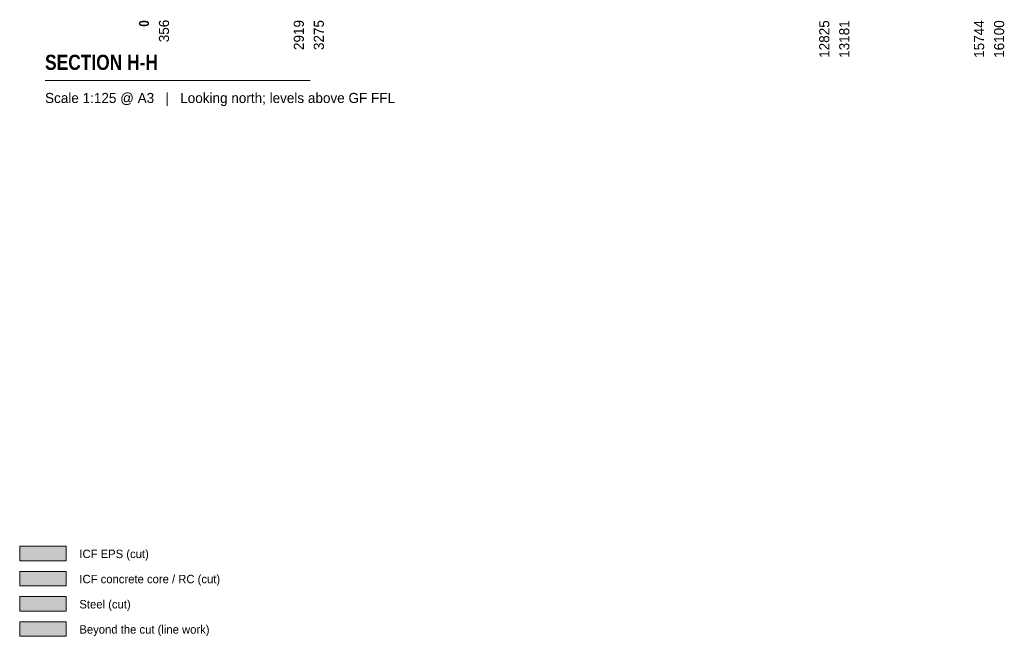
# Model space of a CAD drawing. Header units: millimetres. Extents: x -925 to 33700, y -14775 to 19578.
# Tile 1 of 204: x -925 to 17637, y -12960 to -1328. Entities that reach past the tile are written whole.
import ezdxf

# ---------------------------------------------------------------- set-up
doc = ezdxf.new("R2010")
doc.units = ezdxf.units.MM
for name, color, linetype in [('FILL-C_BDBDBF', 7, 'Continuous'), ('FILL-EPS', 7, 'Continuous'), ('FILL-STEEL', 7, 'Continuous'), ('FILL-WHITE', 7, 'Continuous'), ('LINE-INK', 7, 'Continuous'), ('TEXT-INK', 7, 'Continuous'), ('TEXT-STEEL_GREY', 7, 'Continuous')]:
    doc.layers.add(name, color=color, linetype=linetype)
doc.styles.add('OpenSansCondensed-Bold', font='OpenSansCondensed-Bold.ttf')

msp = doc.modelspace()

# ---------------------------------------------------------------- hatches: boundary and pattern name
at = {"layer": 'FILL-C_BDBDBF', "true_color": 0xbdbdbf}
h = msp.add_hatch(color=256, dxfattribs=at)
h.dxf.hatch_style = 1
h.paths.add_polyline_path([(-925, -12009), (-50, -12009), (-50, -11734), (-925, -11734)])
at = {"layer": 'FILL-EPS', "true_color": 0xccffff}
h = msp.add_hatch(color=256, dxfattribs=at)
h.dxf.hatch_style = 1
h.paths.add_polyline_path([(-925, -11534), (-50, -11534), (-50, -11259), (-925, -11259)])
at = {"layer": 'FILL-STEEL', "true_color": 0x0d2973}
h = msp.add_hatch(color=256, dxfattribs=at)
h.dxf.hatch_style = 1
h.paths.add_polyline_path([(-925, -12484), (-50, -12484), (-50, -12209), (-925, -12209)])
at = {"layer": 'FILL-WHITE', "true_color": 0xffffff}
h = msp.add_hatch(color=256, dxfattribs=at)
h.dxf.hatch_style = 1
h.paths.add_polyline_path([(-925, -12959), (-50, -12959), (-50, -12684), (-925, -12684)])

# ---------------------------------------------------------------- linework, layer by layer
at = {"layer": 'LINE-INK', "lineweight": 5}
msp.add_line((-447, -2475), (4553, -2475), dxfattribs=at)
for points in [[(-925, -11534), (-50, -11534), (-50, -11259), (-925, -11259)], [(-925, -12009), (-50, -12009), (-50, -11734), (-925, -11734)], [(-925, -12484), (-50, -12484), (-50, -12209), (-925, -12209)], [(-925, -12959), (-50, -12959), (-50, -12684), (-925, -12684)]]:
    msp.add_lwpolyline(points, close=True, dxfattribs=at)

# ---------------------------------------------------------------- texts
at = {"layer": 'TEXT-INK', "style": 'OpenSansCondensed-Bold'}
msp.add_text('0', height=190, rotation=90, dxfattribs=at).set_placement((1513, -1460))
at = {"layer": 'TEXT-INK'}
for s, p in [('356', (1890, -1754)), ('2919', (4432, -1901)), ('3275', (4809, -1901)), ('12825', (14338, -2048)), ('13181', (14715, -2048)), ('15744', (17257, -2048)), ('16100', (17634, -2048))]:
    msp.add_text(s, height=190.5, rotation=90, dxfattribs=at).set_placement(p)
at = {"layer": 'TEXT-INK', "style": 'OpenSansCondensed-Bold'}
msp.add_text('SECTION H-H', height=285.75, dxfattribs=at).set_placement((-447, -2275))
at = {"layer": 'TEXT-INK'}
for s, p in [('ICF EPS (cut)', (200, -11484)), ('ICF concrete core / RC (cut)', (200, -11959)), ('Steel (cut)', (200, -12434)), ('Beyond the cut (line work)', (200, -12909))]:
    msp.add_text(s, height=158.75, dxfattribs=at).set_placement(p)
at = {"layer": 'TEXT-STEEL_GREY'}
msp.add_text('Scale 1:125 @ A3   |   Looking north; levels above GF FFL', height=190.5, dxfattribs=at).set_placement((-447, -2900))

doc.saveas('drawing.dxf')
